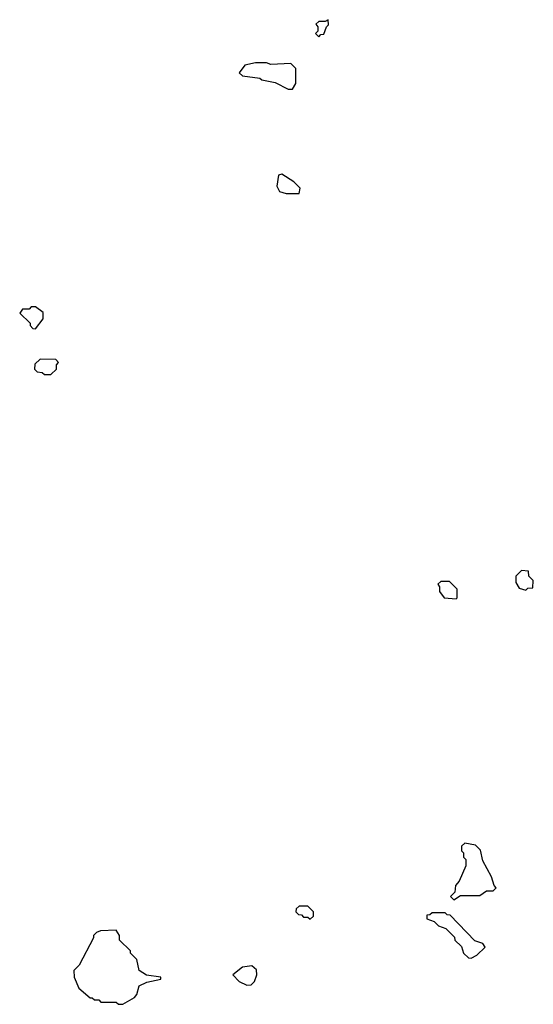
# Model space of a CAD drawing. Extents: x 2701205 to 2963787, y 496209 to 720276.
# Tile 131 of 154: x 2832612 to 2834970, y 599900 to 604418. Entities that reach past the tile are written whole.
import ezdxf

# ---------------------------------------------------------------- set-up
doc = ezdxf.new("R2010")
doc.units = 0

msp = doc.modelspace()

# ---------------------------------------------------------------- linework, layer by layer
at = {"layer": '0CON05XD'}
for points in [[(2833985, 604340), (2833995, 604350), (2834008.3, 604351.7), (2834020, 604385), (2834030, 604395), (2834028.3, 604418.3), (2834015, 604410), (2833985, 604410), (2833971.7, 604398.3), (2833980, 604385), (2833980, 604365), (2833970, 604355), (2833985, 604340)], [(2833865, 604100), (2833880, 604125), (2833880, 604195), (2833857, 604217), (2833765, 604212.5), (2833745, 604220), (2833695, 604220), (2833645, 604210), (2833620, 604175), (2833635, 604160), (2833715, 604150), (2833723, 604143), (2833785, 604130), (2833845, 604100), (2833865, 604100)], [(2833895, 603620), (2833900, 603645), (2833870, 603675), (2833815, 603710), (2833800, 603705), (2833792.5, 603655), (2833805, 603630), (2833835, 603620), (2833895, 603620)], [(2832685, 603000), (2832720, 603045), (2832720, 603075), (2832685, 603100), (2832665, 603100), (2832655, 603090), (2832625, 603090), (2832611.7, 603071.7), (2832660, 603025), (2832660, 603015), (2832671.7, 603001.7), (2832685, 603000)], [(2832755, 602790), (2832780, 602815), (2832780, 602835), (2832790, 602845), (2832778.3, 602858.3), (2832705, 602860), (2832681.7, 602838.3), (2832680, 602815), (2832691.7, 602801.7), (2832715, 602800), (2832725, 602790), (2832755, 602790)], [(2834935, 601800), (2834945, 601810), (2834968.3, 601811.7), (2834970, 601845), (2834950, 601865), (2834948.3, 601888.3), (2834915, 601890), (2834890, 601865), (2834890, 601835), (2834905, 601810), (2834935, 601800)], [(2834615, 601760), (2834620, 601765), (2834620, 601805), (2834585, 601840), (2834545, 601840), (2834531.7, 601828.3), (2834540, 601815), (2834540, 601795), (2834560, 601765), (2834615, 601760)], [(2834605, 600380), (2834635, 600400), (2834725, 600400), (2834755, 600420), (2834785, 600420), (2834800, 600435), (2834790, 600445), (2834777.5, 600485), (2834738.3, 600558.3), (2834727, 600607), (2834705, 600630), (2834655, 600640), (2834640, 600625), (2834640, 600605), (2834650, 600595), (2834650, 600575), (2834660, 600565), (2834660, 600535), (2834630, 600465), (2834612.5, 600445), (2834610, 600415), (2834590, 600395), (2834605, 600380)], [(2833945, 600290), (2833960, 600305), (2833960, 600325), (2833935, 600350), (2833895, 600350), (2833881.7, 600338.3), (2833880, 600325), (2833891.7, 600311.7), (2833905, 600310), (2833915, 600300), (2833935, 600300), (2833945, 600290)], [(2834685, 600112.5), (2834710, 600125), (2834748.3, 600161.7), (2834738.3, 600178.3), (2834701.7, 600191.7), (2834588.3, 600308.3), (2834575, 600310), (2834565, 600320), (2834505, 600320), (2834495, 600310), (2834481.7, 600308.3), (2834481.7, 600291.7), (2834515, 600280), (2834535, 600260), (2834568.3, 600248.3), (2834608.3, 600208.3), (2834610, 600195), (2834640, 600165), (2834650, 600135), (2834673, 600113), (2834685, 600112.5)], [(2833085, 599900), (2833138.3, 599931.7), (2833150, 599945), (2833160, 599985), (2833195, 600001.2), (2833260, 600015), (2833260, 600025), (2833193.6, 600033.6), (2833160, 600055), (2833150, 600105), (2833120, 600135), (2833120, 600145), (2833070, 600195), (2833070, 600215), (2833055, 600240), (2832983, 600237), (2832965, 600230), (2832950, 600215), (2832950, 600205), (2832885, 600080), (2832860, 600055), (2832862.5, 600025), (2832883.6, 599973.6), (2832935, 599930), (2832945, 599930), (2832955, 599920), (2832975, 599920), (2832985, 599910), (2833055, 599910), (2833065, 599900), (2833085, 599900)], [(2833655, 599987.5), (2833675, 599990), (2833690, 600005), (2833700, 600035), (2833698.3, 600058.3), (2833677, 600077), (2833635, 600070), (2833590, 600035), (2833620, 600005), (2833655, 599987.5)]]:
    msp.add_lwpolyline(points, dxfattribs=at)

doc.saveas('drawing.dxf')
